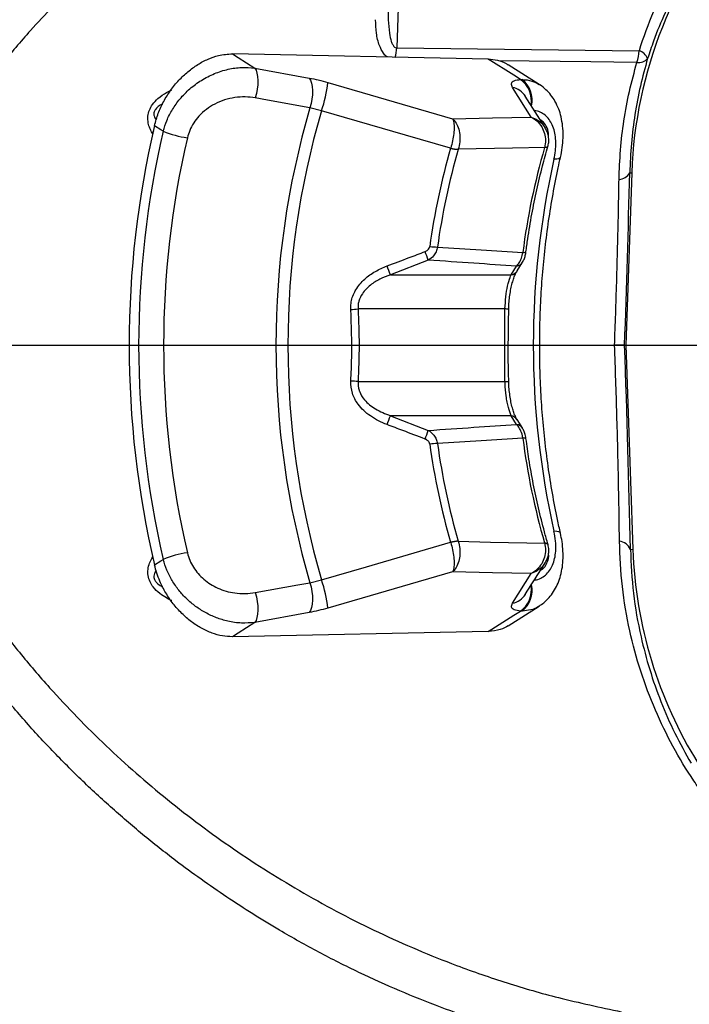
# Model space of a CAD drawing. Extents: x 0 to 16820, y 0 to 11880.
# Tile 68 of 84: x 10555 to 10726, y 6234 to 6485. Entities that reach past the tile are written whole.
import ezdxf

# ---------------------------------------------------------------- set-up
doc = ezdxf.new("R2010")
doc.units = 0
doc.header["$LTSCALE"] = 20
doc.layers.get('0').update_dxf_attribs({"linetype": 'CONTINUOUS'})
doc.styles.add('SLDTEXTSTYLE0', font='TXT', dxfattribs={"width": 0.605})
doc.dimstyles.new('SLDDIMSTYLE0', dxfattribs={"dimtxt": 100, "dimasz": 100, "dimexe": 0, "dimexo": 0.0625, "dimgap": 25, "dimtad": 1, "dimdec": 1, "dimrnd": 1e-09, "dimzin": 12, "dimtxsty": 'SLDTEXTSTYLE0', "dimsah": 1, "dimcen": 0, "dimazin": 3, "dimtfac": 1, "dimtofl": 0, "dimtmove": 0, "dimatfit": 3, "dimtolj": 1, "dimtzin": 12})
doc.dimstyles.new('SLDDIMSTYLE1', dxfattribs={"dimtxt": 100, "dimasz": 100, "dimexe": 0, "dimexo": 0.0625, "dimgap": 25, "dimtad": 1, "dimdec": 4, "dimlfac": 20, "dimzin": 12, "dimtxsty": 'SLDTEXTSTYLE0', "dimsah": 1, "dimcen": 0.09, "dimadec": 1, "dimazin": 3, "dimtfac": 1, "dimtofl": 0, "dimtmove": 0, "dimatfit": 3, "dimtolj": 1, "dimtzin": 12})

# ---------------------------------------------------------------- blocks, each defined once
blk = doc.blocks.new('_D_1')
at = {"color": 7, "linetype": 'CONTINUOUS'}
blk.add_line((11867.49, 8642.4), (8366, 6401.82), dxfattribs=at)
blk.add_solid([(11867.49, 8642.4), (11775.17, 8601.13), (11791.34, 8575.86)], dxfattribs=at)
at = {"color": 7, "linetype": 'CONTINUOUS', "insert": (9875.65, 7520.81), "char_height": 100, "attachment_point": 1, "rotation": 32.6149, "style": 'SLDTEXTSTYLE0'}
blk.add_mtext('R4157', dxfattribs=at)
blk = doc.blocks.new('_D_2')
at = {"color": 7, "linetype": 'CONTINUOUS'}
for p, q in [((4232.76, 7130.62), (3693.35, 7225.73)), ((8406, 6401.82), (13110.72, 6401.82))]:
    blk.add_line(p, q, dxfattribs=at)
blk.add_arc((8366, 6401.82), 4714.73, 0, 170, dxfattribs=at)
for points in [[(3722.9, 7220.52), (3756.05, 7316.05), (3726.56, 7321.58)], [(13080.72, 6401.82), (13094.66, 6501.97), (13064.66, 6501.66)]]:
    blk.add_solid(points, dxfattribs=at)
at = {"color": 7, "linetype": 'CONTINUOUS', "insert": (8646.6, 11239.4), "char_height": 100, "attachment_point": 1, "rotation": 355, "style": 'SLDTEXTSTYLE0'}
blk.add_mtext('170°', dxfattribs=at)
blk = doc.blocks.new('_D_3')
at = {"color": 7, "linetype": 'CONTINUOUS'}
for p, q in [((8406, 6401.82), (13085.4, 6401.82)), ((4232.76, 5673.02), (3718.3, 5582.3))]:
    blk.add_line(p, q, dxfattribs=at)
blk.add_arc((8366, 6401.82), 4689.4, 190, 0, dxfattribs=at)
for points in [[(13055.4, 6401.82), (13039.33, 6301.99), (13069.33, 6301.67)], [(3747.84, 5587.51), (3751.51, 5486.46), (3781, 5491.99)]]:
    blk.add_solid(points, dxfattribs=at)
at = {"color": 7, "linetype": 'CONTINUOUS', "insert": (8621.93, 1846.3), "char_height": 100, "attachment_point": 1, "rotation": 5, "style": 'SLDTEXTSTYLE0'}
blk.add_mtext('170°', dxfattribs=at)

msp = doc.modelspace()

# ---------------------------------------------------------------- linework, layer by layer
at = {"color": 8, "linetype": 'CONTINUOUS'}
for p, q in [((10651.9950343, 6496.2653889), (10651.3203098, 6477.3873611)), ((10651.3203098, 6477.3873611), (10712.917657, 6476.6560419)), ((10615.2225448, 6472.2610413), (10629.1013671, 6469.7170405)), ((10633.804412, 6468.5951544), (10665.5145599, 6459.3758284)), ((10685.4768706, 6459.8065129), (10680.7414008, 6467.3532246)), ((10682.7639056, 6469.3580194), (10683.215232, 6469.3627505)), ((10632.1791125, 6461.400695), (10629.2491866, 6462.1334969)), ((10589.3574668, 6455.4045944), (10589.1450359, 6455.7882695)), ((10688.9165355, 6452.0376807), (10688.93394, 6452.0997888)), ((10665.0250865, 6451.879829), (10665.0434447, 6451.9384204)), ((10666.9791652, 6451.6280963), (10666.9705821, 6451.5993594)), ((10710.5537368, 6445.6765576), (10711.0639526, 6445.6587395)), ((10659.3514396, 6423.4451315), (10649.7019244, 6419.7065475)), ((10649.7019244, 6419.7065475), (10680.4045154, 6419.7065475)), ((10680.4045154, 6419.7065475), (10681.8090392, 6421.9291674)), ((10678.8445426, 6411.0462925), (10641.486497, 6411.0462925)), ((10678.8445426, 6392.593298), (10678.8445426, 6411.0462925)), ((10641.486497, 6392.593298), (10678.8445426, 6392.593298)), ((10649.7019244, 6383.933043), (10659.3514396, 6380.194459)), ((10680.4045154, 6383.933043), (10649.7019244, 6383.933043)), ((10681.8090392, 6381.710423), (10680.4045154, 6383.933043)), ((10666.9705821, 6352.0402311), (10666.9791652, 6352.0114942)), ((10665.0250865, 6351.7597614), (10665.0434447, 6351.7011701)), ((10688.93394, 6351.5398017), (10688.9165355, 6351.6019097)), ((10710.7318355, 6349.9595), (10711.3433791, 6349.9808496)), ((10589.1450359, 6347.851321), (10589.35699, 6348.2360615)), ((10629.2491866, 6341.5060936), (10632.1791125, 6342.2388954)), ((10665.5145599, 6344.2637621), (10633.804412, 6335.044436)), ((10680.7414008, 6336.2863658), (10685.4768706, 6343.8330776)), ((10629.1013671, 6333.9225499), (10615.2225448, 6331.3785492)), ((10683.215232, 6334.2768399), (10682.7639056, 6334.2815711))]:
    msp.add_line(p, q, dxfattribs=at)
at = {"color": 7, "linetype": 'CONTINUOUS'}
for p, q in [((10674.5885326, 6474.550776), (10609.5457984, 6475.8666454)), ((10687.5282241, 6468.1018813), (10679.6892596, 6473.081)), ((10689.0281154, 6457.1284799), (10684.0151263, 6465.1080145)), ((10711.0639526, 6445.6587395), (10709.5330669, 6401.8197952)), ((10681.9537593, 6420.7161161), (10683.3301498, 6422.9181072)), ((10681.9058372, 6420.6837675), (10681.9361163, 6420.7315704)), ((10709.2448188, 6401.8197952), (10709.5330669, 6401.8197952)), ((10709.5330669, 6401.8197952), (10711.3433791, 6349.9808496)), ((10683.3504153, 6380.7181659), (10681.9375468, 6382.9263764)), ((10679.6894981, 6330.5585457), (10687.5282241, 6335.5381562)), ((10674.5885326, 6329.0888144), (10609.5457984, 6327.772945))]:
    msp.add_line(p, q, dxfattribs=at)
at = {"color": 8, "linetype": 'CONTINUOUS', "flags": 128}
for points in [[(10609.5457984, 6475.8666454), (10610.9908534, 6474.9488904), (10615.2225448, 6472.2610413)], [(10682.7639056, 6469.3580194), (10681.095214, 6470.4179762), (10674.5885326, 6474.550776)], [(10615.2225448, 6472.2610413), (10615.5489398, 6471.7150553), (10615.7971336, 6470.9889068), (10615.9580661, 6470.1093285), (10616.025777, 6469.1087155), (10615.9981204, 6468.0239259), (10615.8755733, 6466.8949096), (10615.6631423, 6465.7632558), (10615.368457, 6464.6706431)], [(10712.3967124, 6473.7001134), (10700.7020427, 6473.8436489), (10677.2209121, 6474.1308539)], [(10629.1013671, 6469.7170405), (10629.4272853, 6469.1715761), (10629.6752406, 6468.4462173), (10629.8364116, 6467.5676225), (10629.9043609, 6466.5681122), (10629.8769427, 6465.4844327), (10629.7551109, 6464.3564297), (10629.5431567, 6463.2255918), (10629.2491866, 6462.1334969)], [(10629.2491866, 6462.1334969), (10618.4309436, 6464.1108251), (10615.368457, 6464.6706431)], [(10665.0250865, 6451.879829), (10653.5726501, 6455.1986492), (10632.1791125, 6461.400695)], [(10665.5145599, 6459.3758284), (10675.6871654, 6459.5953001), (10685.4768706, 6459.8065129)], [(10591.9493152, 6456.2215096), (10591.3489772, 6456.6023386), (10589.7439433, 6457.6205722)], [(10589.5217372, 6456.1888611), (10589.4225551, 6456.0792594), (10589.1450359, 6455.7882695)], [(10688.93394, 6452.0997888), (10680.723281, 6451.9233851), (10666.9791652, 6451.6280963)], [(10689.7624446, 6452.3406847), (10689.7452785, 6452.2988124), (10689.6699382, 6452.2111936), (10689.5469142, 6452.1402119), (10689.3781139, 6452.0870781), (10689.166875, 6452.0527048), (10688.9165355, 6452.0376807)], [(10688.93394, 6452.0997888), (10689.1869022, 6452.1244763), (10689.401002, 6452.1683416), (10689.5721866, 6452.2306396), (10689.6975948, 6452.3103012), (10689.7755576, 6452.4059704), (10689.7953464, 6452.4569957)], [(10692.9527236, 6449.5697393), (10692.8599788, 6449.4143276), (10692.5378753, 6449.2337069), (10692.0071555, 6449.1172841), (10691.2878467, 6449.0695333)], [(10692.9532005, 6354.0674745), (10692.8599788, 6354.2252629), (10692.5378753, 6354.4058836), (10692.0071555, 6354.5223063), (10691.2878467, 6354.5700571)], [(10666.9791652, 6352.0114942), (10675.1903011, 6351.8350831), (10688.93394, 6351.5398017)], [(10632.1791125, 6342.2388954), (10643.6310722, 6345.5592392), (10665.0250865, 6351.7597614)], [(10688.9165355, 6351.6019097), (10689.166875, 6351.5868856), (10689.3781139, 6351.5525123), (10689.5469142, 6351.4993785), (10689.6699382, 6351.4283969), (10689.7452785, 6351.340778), (10689.7622062, 6351.3001761)], [(10688.93394, 6351.5398017), (10689.1869022, 6351.5151142), (10689.401002, 6351.4712489), (10689.5721866, 6351.4089508), (10689.6975948, 6351.3292892), (10689.7755576, 6351.23362), (10689.7953464, 6351.1824867)], [(10589.5217372, 6347.4507293), (10589.4225551, 6347.5603311), (10589.1450359, 6347.851321)], [(10589.7439433, 6346.0190183), (10591.3489772, 6347.0372519), (10591.9493152, 6347.4180809)], [(10685.4768706, 6343.8330776), (10675.6871654, 6344.0442903), (10665.5145599, 6344.2637621)], [(10615.368457, 6338.9689474), (10626.1867, 6340.9463464), (10629.2491866, 6341.5060936)], [(10629.2491866, 6341.5060936), (10629.5431567, 6340.4139987), (10629.7551109, 6339.2831607), (10629.8769427, 6338.1551577), (10629.9043609, 6337.0714782), (10629.8364116, 6336.0719679), (10629.6752406, 6335.1933731), (10629.4272853, 6334.4680144), (10629.1013671, 6333.9225499)], [(10615.368457, 6338.9689474), (10615.6631423, 6337.8763346), (10615.8755733, 6336.7446809), (10615.9981204, 6335.6156646), (10616.025777, 6334.5308749), (10615.9580661, 6333.530262), (10615.7971336, 6332.6506837), (10615.5489398, 6331.9245352), (10615.2225448, 6331.3785492)], [(10674.5885326, 6329.0888144), (10681.095214, 6333.2216142), (10682.7639056, 6334.2815711)], [(10615.2225448, 6331.3785492), (10610.9908534, 6328.6907001), (10609.5457984, 6327.772945)]]:
    msp.add_lwpolyline(points, dxfattribs=at)
at = {"color": 7, "linetype": 'CONTINUOUS'}
for centre, radius, start, end in [((8365.9969283, 6401.8197952), 4157, 190, 170), ((10820.9969283, 6441.8197952), 110, 138.434687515, 178), ((10828.1621575, 6401.8197952), 244.8760476, 166.826063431, 193.173936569), ((10821.2762945, 6353.8197952), 110, 182, 211.964010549)]:
    msp.add_arc(centre, radius, start, end, dxfattribs=at)
at = {"color": 8, "linetype": 'CONTINUOUS'}
for centre, radius, start, end in [((10640.0654636, 6477.8394136), 11.2639209, 345.211132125, 357.699942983), ((10701.7762275, 6477.0957073), 11.1501013, 342.269821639, 357.740154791), ((10712.8470607, 6476.6397797), 2.9739622, 261.290170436, 319.380090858), ((10711.8907769, 6473.305065), 3.5047866, 23.518217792, 72.962734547), ((10604.5773941, 6471.4170112), 29.3629265, 340.05480278, 354.485209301), ((10679.7388152, 6462.3568409), 5.0959816, 32.741572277, 78.653586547), ((10678.7357506, 6463.8459799), 6.82705, 351.501506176, 53.840959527), ((10678.9902941, 6464.0848818), 6.7606211, 347.838025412, 51.322701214), ((10835.1436177, 6401.8197952), 214.5466368, 163.672841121, 196.327158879), ((10835.9151199, 6401.8197952), 212.2692731, 163.698880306, 196.301119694), ((10826.0182502, 6401.8197952), 240.3077462, 166.915752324, 193.084247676), ((10601.1932533, 6478.0328439), 23.6893371, 247.032113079, 262.490829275), ((10824.9636881, 6401.8197952), 232.9129213, 166.915948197, 193.084051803), ((10856.5127867, 6403.2560443), 174.5512861, 163.771497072, 172.716475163), ((10831.739757, 6403.3470333), 173.6352891, 163.769039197, 172.194771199), ((10832.7604285, 6403.3351525), 172.6722526, 163.768835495, 172.194102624), ((10667.0724215, 6459.1935368), 7.5948603, 254.361408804, 269.231698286), ((10667.2469001, 6459.4905765), 7.8670374, 253.734599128, 268.049704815), ((10901.3099191, 6401.8197952), 215.2714766, 167.320974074, 192.679025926), ((10707.6611042, 6447.2745001), 3.3046549, 273.157994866, 331.0829468), ((10489.1021978, 6359.3445586), 181.9167056, 20.631866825, 21.370245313), ((10661.7938912, 6442.2068471), 15.4201349, 262.244933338, 269.607211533), ((10683.5893984, 6426.4615399), 1.0981375, 258.473414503, 302.882416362), ((10589.752105, 6399.0170087), 63.4195385, 19.040285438, 21.2215111), ((10681.4301245, 6424.1531172), 2.2559985, 279.669158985, 326.662380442), ((10680.0167812, 6421.9440956), 2.2708939, 279.830890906, 326.289833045), ((10637.204462, 6454.054557), 43.2209051, 273.23917234, 275.685805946), ((10678.8060767, 6404.2543877), 6.7920137, 81.606591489, 89.675509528), ((10637.204462, 6349.5850335), 43.2209051, 84.314194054, 86.760827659), ((10678.8064137, 6399.3792333), 6.7860424, 270.321931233, 278.397971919), ((10589.752105, 6404.6225817), 63.4195385, 338.7784889, 340.959714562), ((10680.0176756, 6381.6979553), 2.2683169, 32.550535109, 80.180757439), ((10489.1021978, 6444.2950318), 181.9167056, 338.629754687, 339.368133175), ((10681.4293456, 6379.4850769), 2.2575058, 33.260635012, 80.317306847), ((10683.5896486, 6377.1814028), 1.0949033, 57.023709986, 101.574469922), ((10856.5127867, 6400.3835462), 174.5512861, 187.283524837, 196.228502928), ((10661.7938912, 6361.4327434), 15.4201349, 90.392788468, 97.755066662), ((10831.739757, 6400.2925571), 173.6352891, 187.805228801, 196.230960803), ((10832.7604285, 6400.3044379), 172.6722526, 187.805897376, 196.231164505), ((10667.0724215, 6344.4460536), 7.5948603, 90.768301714, 105.638591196), ((10667.2469001, 6344.1490139), 7.8670374, 91.950295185, 106.265400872), ((10707.5568713, 6348.5803404), 3.4615717, 23.479445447, 83.475451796), ((10601.1932533, 6325.6067466), 23.6893371, 97.509170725, 112.967886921), ((10604.5773941, 6332.2225793), 29.3629265, 5.514790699, 19.94519722), ((10678.9432276, 6339.7050348), 6.6341193, 305.163621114, 9.219144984), ((10678.9930139, 6339.5526387), 6.7573056, 308.67026344, 11.956971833), ((10679.738716, 6341.2829852), 5.0962322, 281.346984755, 327.206582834)]:
    msp.add_arc(centre, radius, start, end, dxfattribs=at)
for centre, major_axis, ratio, start_param, end_param in [((10822.6936035, 6441.6894152), (114.8749938, -8.8275041), 0.999466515, 2.7245616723, 2.9098009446), ((10699.7521021, 6401.2102499), (6.7061637, 184.82566), 0.0511733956, 4.7175436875, 4.9572139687), ((10699.7521021, 6402.4293405), (-6.7061637, 184.82566), 0.0511733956, 4.4226859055, 4.7072342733)]:
    msp.add_ellipse(centre, major_axis=major_axis, ratio=ratio, start_param=start_param, end_param=end_param, dxfattribs=at)
for points, knots in [([(10517.1128226, 6434.5018154), (10517.1128226, 6434.5018564), (10517.1128132, 6439.2468513), (10523.6725683, 6447.2034553), (10529.4758929, 6459.7667352), (10537.489243, 6471.4985193), (10545.9330868, 6482.7597556), (10555.1948718, 6493.4576126), (10565.06281, 6503.5848633), (10576.4913609, 6514.0208215), (10589.6178396, 6524.5620633), (10604.5426855, 6535.0014745), (10620.1300431, 6544.4753488), (10636.2229637, 6553.0587332), (10647.3281798, 6557.9756252), (10652.8721763, 6560.4302584)], [0, 0, 0, 0, 0.0000006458, 0.0747758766, 0.1495582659, 0.2237835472, 0.2982288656, 0.372792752, 0.4473193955, 0.5216125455, 0.6170601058, 0.712788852, 0.8086615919, 0.9044791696, 1, 1, 1, 1]), ([(10657.4567271, 6549.5663582), (10653.0147433, 6547.6844243), (10644.1283039, 6543.9195092), (10631.1552995, 6537.4984225), (10618.3907806, 6530.4483134), (10605.9123655, 6522.689283), (10593.7791838, 6514.2131532), (10581.6411189, 6504.6701893), (10569.6617838, 6493.9509082), (10559.2709159, 6483.2105625), (10550.7593344, 6473.1748177), (10543.8837738, 6464.0972902), (10537.190861, 6454.0652519), (10530.769582, 6443.0261474), (10527.0601725, 6434.878274), (10525.1999808, 6430.792285)], [0, 0, 0, 0, 0.0790963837, 0.1582367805, 0.2373266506, 0.3183230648, 0.3993752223, 0.4803572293, 0.5720198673, 0.6636703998, 0.7262865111, 0.7889484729, 0.8515519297, 0.9255563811, 1, 1, 1, 1]), ([(10722.87807, 6492.9872228), (10721.7407635, 6490.7722804), (10719.457076, 6486.3247231), (10716.9252435, 6480.1455676), (10715.6001083, 6476.1850692), (10715.1044322, 6474.7036172)], [0, 0, 0, 0, 0.3830924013, 0.7692414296, 1, 1, 1, 1]), ([(10649.1650058, 6488.0604593), (10649.1504306, 6486.8814999), (10649.1213046, 6484.5255591), (10649.3730439, 6481.4842721), (10649.7902892, 6479.3626581), (10650.2571277, 6478.1991821), (10650.6641416, 6477.6335208), (10651.055119, 6477.411099), (10651.2601668, 6477.3927446), (10651.3203098, 6477.3873611)], [0, 0, 0, 0, 0.2927546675, 0.5850181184, 0.774175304, 0.8575328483, 0.9341426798, 0.9806832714, 1, 1, 1, 1]), ([(10648.978324, 6475.0688894), (10648.8966539, 6475.1135787), (10648.4956798, 6475.3329884), (10647.7326887, 6476.2558698), (10646.7456008, 6478.1678937), (10646.0730076, 6481.095613), (10645.9900424, 6483.3958425), (10645.9485007, 6484.5475926)], [0, 0, 0, 0, 0.03009889, 0.1477758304, 0.3764064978, 0.6877599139, 1, 1, 1, 1]), ([(10715.1044322, 6474.7036172), (10714.4583554, 6472.3649007), (10713.1637246, 6467.6785004), (10711.812299, 6460.4608925), (10710.8657605, 6453.1200598), (10710.6578837, 6448.1610399), (10710.5537368, 6445.6765576)], [0, 0, 0, 0, 0.2475641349, 0.4960774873, 0.7475334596, 1, 1, 1, 1]), ([(10591.9493152, 6456.2215096), (10592.2233092, 6457.1150251), (10592.8070887, 6459.0187745), (10594.251307, 6461.7847997), (10596.2163306, 6464.5491235), (10598.6981962, 6467.0647029), (10601.6699598, 6469.2642171), (10604.9626655, 6470.942802), (10608.427695, 6472.0332178), (10611.9048621, 6472.5300007), (10614.1166228, 6472.3506967), (10615.2225448, 6472.2610413)], [0, 0, 0, 0, 0.0897426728, 0.191208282, 0.2926842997, 0.4067617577, 0.520881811, 0.6416083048, 0.7623738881, 0.8811824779, 1, 1, 1, 1]), ([(10707.843156, 6443.9748636), (10707.9313272, 6446.4654112), (10708.1080316, 6451.4567263), (10709.0247028, 6458.9246495), (10710.3828059, 6466.3719551), (10711.7244712, 6471.253977), (10712.3967124, 6473.7001134)], [0, 0, 0, 0, 0.2474127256, 0.4958406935, 0.7473910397, 1, 1, 1, 1]), ([(10629.1013671, 6469.7170405), (10629.8589648, 6469.567418), (10631.3931606, 6469.2644205), (10632.9940527, 6468.8200775), (10633.804412, 6468.5951544)], [0, 0, 0, 0, 0.4938077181, 1, 1, 1, 1]), ([(10680.7414008, 6467.3532246), (10680.6020269, 6467.6925641), (10680.3160215, 6468.3889133), (10681.0159157, 6469.1179098), (10682.1812556, 6469.2779847), (10682.7639056, 6469.3580194)], [0, 0, 0, 0, 0.32215738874, 0.66109024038, 1, 1, 1, 1]), ([(10683.215232, 6469.3627505), (10684.0644924, 6469.2848626), (10685.630656, 6469.1412257), (10686.9299176, 6468.4259958), (10687.5246478, 6468.098603)], [0, 0, 0, 0, 0.54225525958, 1, 1, 1, 1]), ([(10589.1450359, 6455.7882695), (10588.9388532, 6456.1715586), (10588.5270859, 6456.9370247), (10588.0955846, 6458.3412087), (10587.978485, 6459.9178106), (10588.3807613, 6461.5889958), (10589.2728884, 6463.1757514), (10590.7826238, 6464.7428562), (10592.4833346, 6465.9214225), (10593.6746298, 6466.4837463), (10594.1129638, 6466.6906519)], [0, 0, 0, 0, 0.1104250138, 0.2205296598, 0.350333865, 0.4546407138, 0.5592030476, 0.6987744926, 0.8891648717, 1, 1, 1, 1]), ([(10615.368457, 6464.6706431), (10614.5194506, 6464.7841616), (10612.8217027, 6465.0111632), (10610.180418, 6464.8288185), (10607.5591389, 6464.2360502), (10605.0952625, 6463.22648), (10602.8831346, 6461.8305349), (10601.0636367, 6460.1912997), (10599.6507938, 6458.3409203), (10598.6440455, 6456.4677713), (10598.2718188, 6455.1596003), (10598.0974151, 6454.5466675)], [0, 0, 0, 0, 0.1232845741, 0.2465306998, 0.3694293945, 0.4922348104, 0.6049551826, 0.7175707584, 0.8156027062, 0.9136021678, 1, 1, 1, 1]), ([(10591.7662097, 6463.0910045), (10591.5777275, 6463.0077395), (10591.0532651, 6462.7760501), (10590.394728, 6462.2748597), (10589.9166923, 6461.6816857), (10589.7045563, 6461.2834661), (10589.5898363, 6460.8895482), (10589.5658134, 6460.4732833), (10589.6409885, 6460.0229889), (10589.8210282, 6459.5167611), (10590.0618452, 6459.2598991), (10590.1919318, 6459.1211452)], [0, 0, 0, 0, 0.1312924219, 0.3653286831, 0.4502509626, 0.5095349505, 0.5795099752, 0.6479791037, 0.7318221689, 0.8551333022, 1, 1, 1, 1]), ([(10685.4768706, 6459.8065129), (10685.4814012, 6459.8043371), (10685.9948724, 6459.5577458), (10687.0141477, 6458.8615401), (10688.2118326, 6457.4095885), (10688.9658871, 6455.671315), (10689.2665773, 6453.8418783), (10689.0457307, 6452.6852591), (10688.93394, 6452.0997888)], [0, 0, 0, 0, 0.0017591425, 0.1993708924, 0.4158347, 0.6125968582, 0.8039000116, 1, 1, 1, 1]), ([(10685.4768706, 6459.8065129), (10685.4820373, 6459.8049182), (10686.0728826, 6459.6225548), (10687.234095, 6459.0585977), (10688.4501602, 6458.0818786), (10688.870067, 6457.3004375), (10688.9811469, 6457.0937192)], [0, 0, 0, 0, 0.0035314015, 0.4038458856, 0.8422965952, 1, 1, 1, 1]), ([(10691.2878467, 6449.0695333), (10691.428364, 6449.7936913), (10691.7094067, 6451.2420487), (10691.8077545, 6453.337822), (10691.64998, 6455.2942749), (10691.2247275, 6457.0650733), (10690.5353278, 6458.5866528), (10689.6068813, 6459.8426167), (10688.4433221, 6460.7605424), (10687.3408162, 6461.3235927), (10686.5733173, 6461.4140165), (10686.3168193, 6461.4442362)], [0, 0, 0, 0, 0.1161136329, 0.2322339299, 0.3492930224, 0.4663756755, 0.5842782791, 0.7022053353, 0.8212289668, 0.9402547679, 1, 1, 1, 1]), ([(10665.5145599, 6459.3758284), (10665.5157529, 6459.3737199), (10665.6163799, 6459.1958811), (10665.8091113, 6458.6414683), (10665.9419507, 6457.3800368), (10665.8510029, 6455.6543001), (10665.5584463, 6453.7644144), (10665.215853, 6452.5497124), (10665.0434447, 6451.9384204)], [0, 0, 0, 0, 0.0018812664, 0.1586783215, 0.3781701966, 0.5867665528, 0.7920425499, 1, 1, 1, 1]), ([(10665.5145599, 6459.3758284), (10665.5175807, 6459.3734281), (10665.7727057, 6459.1707168), (10666.3343079, 6458.5574862), (10667.0024129, 6457.2099136), (10667.3788237, 6455.4094532), (10667.4091406, 6453.467716), (10667.1231088, 6452.2439491), (10666.9791652, 6451.6280963)], [0, 0, 0, 0, 0.0018790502, 0.1586931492, 0.3781712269, 0.5867723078, 0.792045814, 1, 1, 1, 1]), ([(10706.7004157, 6401.8197952), (10706.7981441, 6404.4869245), (10706.9940584, 6409.8336741), (10707.2322312, 6417.3846594), (10707.4309494, 6424.4455121), (10707.5926061, 6431.0132467), (10707.7333904, 6437.544675), (10707.8065305, 6441.829305), (10707.843156, 6443.9748636)], [0, 0, 0, 0, 0.186827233, 0.3745294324, 0.5296796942, 0.6853188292, 0.8424211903, 1, 1, 1, 1]), ([(10648.8710357, 6421.9732693), (10650.7416142, 6422.6800734), (10653.956793, 6423.8949392), (10657.1682209, 6425.1210209), (10658.5112525, 6425.6337731)], [0, 0, 0, 0, 0.5817961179, 1, 1, 1, 1]), ([(10658.5112525, 6425.6337731), (10658.7649644, 6425.7561947), (10659.1734302, 6425.9532886), (10659.585938, 6426.4383761), (10659.670987, 6426.765625), (10659.7131206, 6426.9277452)], [0, 0, 0, 0, 0.4527336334, 0.728882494, 1, 1, 1, 1]), ([(10661.6881801, 6426.7870745), (10661.5887392, 6426.3778098), (10661.3928803, 6425.5717222), (10660.6310195, 6424.34976), (10659.8302818, 6423.78366), (10659.3514396, 6423.4451315)], [0, 0, 0, 0, 0.293087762, 0.5772655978, 1, 1, 1, 1]), ([(10661.6881801, 6426.7870745), (10665.3902059, 6426.546916), (10672.6153356, 6426.0782062), (10679.8447651, 6425.6125916), (10683.3699657, 6425.3855495)], [0, 0, 0, 0, 0.5123819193, 1, 1, 1, 1]), ([(10681.8090392, 6421.9291674), (10682.0383147, 6422.1912745), (10682.5102623, 6422.7308036), (10683.0717625, 6423.9357642), (10683.2695508, 6424.8973589), (10683.3699657, 6425.3855495)], [0, 0, 0, 0, 0.3174683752, 0.6534864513, 1, 1, 1, 1]), ([(10639.6466209, 6410.902703), (10639.6457156, 6411.422734), (10639.6430195, 6412.9715212), (10640.2231425, 6414.6599797), (10641.3894172, 6416.7725142), (10643.0432464, 6418.6877117), (10645.8316775, 6420.679062), (10647.8569756, 6421.5414663), (10648.8710357, 6421.9732693)], [0, 0, 0, 0, 0.1012319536, 0.3014950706, 0.3374142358, 0.5720426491, 0.7857231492, 1, 1, 1, 1]), ([(10681.8090392, 6421.9291674), (10678.1738721, 6422.1735549), (10670.6854574, 6422.6769911), (10663.20209, 6423.1841614), (10659.3514396, 6423.4451315)], [0, 0, 0, 0, 0.4854388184, 1, 1, 1, 1]), ([(10649.7019244, 6419.7065475), (10648.8081734, 6419.3754309), (10647.0234669, 6418.7142335), (10644.5443594, 6417.1719554), (10642.6442523, 6415.2736985), (10641.7754332, 6413.4769568), (10641.4737095, 6412.1341463), (10641.4817136, 6411.4532274), (10641.486497, 6411.0462925)], [0, 0, 0, 0, 0.2240139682, 0.4473272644, 0.6804543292, 0.8414965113, 0.9052741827, 1, 1, 1, 1]), ([(10678.8445426, 6411.0462925), (10678.9034701, 6412.0933333), (10679.0218102, 6414.196035), (10679.5060549, 6417.0091972), (10680.0008578, 6418.7675275), (10680.3151027, 6419.4985487), (10680.4045154, 6419.7065475)], [0, 0, 0, 0, 0.2875849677, 0.5775376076, 0.8797959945, 1, 1, 1, 1]), ([(10639.6466209, 6392.7368874), (10639.742115, 6394.7345122), (10640.031335, 6400.7846531), (10639.8009427, 6406.8440123), (10639.6466209, 6410.902703)], [0, 0, 0, 0, 0.3301782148, 1, 1, 1, 1]), ([(10641.486497, 6411.0462925), (10641.6146387, 6407.979703), (10641.8716651, 6401.8287435), (10641.6151336, 6395.6777067), (10641.486497, 6392.593298)], [0, 0, 0, 0, 0.4985546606, 1, 1, 1, 1]), ([(10707.9502059, 6352.0194924), (10707.9177225, 6354.5091983), (10707.8526253, 6359.498609), (10707.7079848, 6367.3867112), (10707.5244981, 6375.6194484), (10707.2937191, 6384.2234535), (10707.0231678, 6392.9801187), (10706.8082026, 6398.8676806), (10706.7004157, 6401.8197952)], [0, 0, 0, 0, 0.1569544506, 0.3145392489, 0.4836021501, 0.653542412, 0.8262808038, 1, 1, 1, 1]), ([(10648.8710357, 6381.6663212), (10648.1320299, 6381.9710134), (10646.6546092, 6382.5801543), (10644.6618512, 6383.7807473), (10642.9071017, 6385.1865892), (10641.2453824, 6387.0407262), (10639.8193068, 6389.5653089), (10639.7042061, 6391.6792667), (10639.6466209, 6392.7368874)], [0, 0, 0, 0, 0.1555919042, 0.311059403, 0.4515511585, 0.5918231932, 0.7957876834, 1, 1, 1, 1]), ([(10641.486497, 6392.593298), (10641.5106469, 6391.8455728), (10641.5374978, 6391.0142177), (10642.0863864, 6389.4405259), (10642.9102847, 6388.1033756), (10644.3946287, 6386.6745051), (10646.5310054, 6385.1583835), (10648.3995415, 6384.4363237), (10649.7019244, 6383.933043)], [0, 0, 0, 0, 0.172576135, 0.191878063, 0.3887384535, 0.5306341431, 0.672848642, 1, 1, 1, 1]), ([(10680.4045154, 6383.933043), (10680.1593574, 6384.5617165), (10679.7930647, 6385.5010233), (10679.3863037, 6387.3633506), (10679.0616695, 6389.3442316), (10678.895211, 6391.1883636), (10678.8502902, 6392.4339297), (10678.8445426, 6392.593298)], [0, 0, 0, 0, 0.329648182, 0.4925303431, 0.6553046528, 0.9558967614, 1, 1, 1, 1]), ([(10658.5112525, 6378.0058174), (10656.6427036, 6378.7187644), (10653.431034, 6379.9441807), (10650.2156921, 6381.1584948), (10648.8710357, 6381.6663212)], [0, 0, 0, 0, 0.5817998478, 1, 1, 1, 1]), ([(10659.3514396, 6380.194459), (10663.20209, 6380.4554291), (10670.6854574, 6380.9625993), (10678.1738721, 6381.4660355), (10681.8090392, 6381.710423)], [0, 0, 0, 0, 0.5145611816, 1, 1, 1, 1]), ([(10659.3514396, 6380.194459), (10659.4735756, 6380.1218102), (10660.007702, 6379.8041019), (10660.7422878, 6379.1022259), (10661.4137019, 6378.0123172), (10661.5953422, 6377.2448004), (10661.6881801, 6376.8525159)], [0, 0, 0, 0, 0.10360343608, 0.45307950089, 0.72046420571, 1, 1, 1, 1]), ([(10683.3699657, 6378.2540409), (10683.3394765, 6378.4323099), (10683.2091485, 6379.1943321), (10682.7858732, 6380.4191158), (10682.2078183, 6381.3091645), (10681.8637162, 6381.6554061), (10681.8090392, 6381.710423)], [0, 0, 0, 0, 0.125514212, 0.5365184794, 0.9263539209, 1, 1, 1, 1]), ([(10659.7131206, 6376.7118452), (10659.6739809, 6376.8670512), (10659.5957023, 6377.1774605), (10659.2407053, 6377.6084323), (10658.8535114, 6377.8657689), (10658.5774326, 6377.9787372), (10658.5112525, 6378.0058174)], [0, 0, 0, 0, 0.2584183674, 0.5168322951, 0.8841777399, 1, 1, 1, 1]), ([(10683.3699657, 6378.2540409), (10679.8447651, 6378.0269988), (10672.6153356, 6377.5613843), (10665.3902059, 6377.0926744), (10661.6881801, 6376.8525159)], [0, 0, 0, 0, 0.4876180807, 1, 1, 1, 1]), ([(10525.5866958, 6371.8998915), (10525.7263331, 6371.5850526), (10527.3670679, 6367.8857045), (10530.752335, 6360.9097874), (10536.1582486, 6351.1780328), (10542.0728423, 6341.7503083), (10548.4726617, 6332.6066723), (10555.4483786, 6323.5997046), (10562.668494, 6315.1489298), (10570.0460815, 6307.2548891), (10577.3907488, 6300.0065994), (10585.0435293, 6293.034035), (10593.0190976, 6286.3240697), (10601.2796517, 6279.910523), (10609.8370591, 6273.7889471), (10618.6461123, 6267.9959805), (10627.7436761, 6262.513769), (10637.0916073, 6257.3767631), (10646.7044576, 6252.5872808), (10656.5160452, 6248.1892493), (10667.3982885, 6243.8371513), (10679.3568544, 6239.7129444), (10693.3122892, 6235.6537439), (10703.0735614, 6233.6187608), (10708.4196521, 6232.5042336)], [0, 0, 0, 0, 0.00436273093, 0.05126196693, 0.09799048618, 0.14472109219, 0.19125137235, 0.23809933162, 0.28750057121, 0.33036264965, 0.37322476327, 0.41648218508, 0.45974084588, 0.50348944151, 0.54723903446, 0.59138107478, 0.63552368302, 0.6804133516, 0.72530271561, 0.7705807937, 0.81586028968, 0.87320883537, 0.93055853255, 1, 1, 1, 1]), ([(10704.627843, 6221.8155859), (10701.0843964, 6222.5296528), (10693.9806066, 6223.9611915), (10683.4212342, 6226.7033556), (10672.8890674, 6229.893091), (10662.4275189, 6233.5710835), (10651.9998944, 6237.7463574), (10641.683474, 6242.4028732), (10631.4829432, 6247.5454823), (10620.2161926, 6253.8454968), (10608.0154539, 6261.5071091), (10596.4682225, 6269.7400427), (10586.6710638, 6277.4849318), (10578.4376097, 6284.5482594), (10570.45426, 6291.9851939), (10562.7330916, 6299.8044924), (10555.1632345, 6308.152943), (10547.8003542, 6317.0503051), (10540.7238612, 6326.4919106), (10534.0847703, 6336.3279507), (10527.9515717, 6346.5565848), (10522.316672, 6357.1407875), (10519.1096474, 6364.4300454), (10517.5069286, 6368.072871)], [0, 0, 0, 0, 0.0446146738, 0.0894420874, 0.1342704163, 0.1798130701, 0.225355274, 0.271632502, 0.3179102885, 0.3644263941, 0.4284566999, 0.4924864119, 0.5358988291, 0.5793118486, 0.6234142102, 0.6675156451, 0.7118517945, 0.7593621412, 0.8069044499, 0.8544105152, 0.9029297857, 0.9514889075, 1, 1, 1, 1]), ([(10686.3006068, 6342.1766756), (10686.4911142, 6342.197873), (10687.1958695, 6342.2762899), (10688.2637353, 6342.768942), (10689.4549297, 6343.6482242), (10690.4193149, 6344.8541601), (10691.1385926, 6346.3424129), (10691.6054453, 6348.0654713), (10691.7976019, 6349.9904133), (10691.7444333, 6352.165987), (10691.4475072, 6353.7293951), (10691.2878467, 6354.5700571)], [0, 0, 0, 0, 0.0442259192, 0.1636075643, 0.2820316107, 0.4004341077, 0.5173654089, 0.634274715, 0.7499066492, 0.8655220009, 1, 1, 1, 1]), ([(10666.9791652, 6352.0114942), (10667.1231088, 6351.3956414), (10667.4091406, 6350.1718745), (10667.3788237, 6348.2301373), (10667.0024129, 6346.4296768), (10666.3343079, 6345.0821043), (10665.7727057, 6344.4688737), (10665.5175807, 6344.2661623), (10665.5145599, 6344.2637621)], [0, 0, 0, 0, 0.20795418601, 0.41322769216, 0.62182877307, 0.84130685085, 0.99812094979, 1, 1, 1, 1]), ([(10729.4066859, 6287.5102757), (10728.5426583, 6288.7294369), (10725.7085289, 6292.7284529), (10721.4260693, 6299.8674865), (10716.887841, 6309.1740967), (10713.1932317, 6318.9921511), (10710.3562991, 6329.4809267), (10708.4323493, 6340.5169614), (10708.1114061, 6348.1737273), (10707.9502059, 6352.0194924)], [0, 0, 0, 0, 0.0653675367, 0.2144144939, 0.3634585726, 0.5168932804, 0.6703232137, 0.8344131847, 1, 1, 1, 1]), ([(10665.0434447, 6351.7011701), (10665.215853, 6351.089878), (10665.5584463, 6349.8751761), (10665.8510029, 6347.9852903), (10665.9419507, 6346.2595536), (10665.8091113, 6344.9981222), (10665.6163799, 6344.4437094), (10665.5157529, 6344.2658705), (10665.5145599, 6344.2637621)], [0, 0, 0, 0, 0.2079574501, 0.4132334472, 0.6218298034, 0.8413216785, 0.9981187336, 1, 1, 1, 1]), ([(10688.93394, 6351.5398017), (10689.0457307, 6350.9543314), (10689.2665773, 6349.7977121), (10688.9658871, 6347.9682755), (10688.2118326, 6346.2300019), (10687.0141477, 6344.7780503), (10685.9948724, 6344.0818446), (10685.4814012, 6343.8352533), (10685.4768706, 6343.8330776)], [0, 0, 0, 0, 0.1960999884, 0.3874031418, 0.5841653, 0.8006291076, 0.9982408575, 1, 1, 1, 1]), ([(10710.7318355, 6349.9595), (10710.9151513, 6346.2334034), (10711.2833737, 6338.7488785), (10713.1103594, 6328.5484391), (10715.5373726, 6319.3769848), (10718.4186878, 6311.2014089), (10721.894189, 6303.2225351), (10724.7309952, 6298.146809), (10726.1494113, 6295.6089227)], [0, 0, 0, 0, 0.1938200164, 0.3893218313, 0.5404495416, 0.6915825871, 0.8457898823, 1, 1, 1, 1]), ([(10594.1115333, 6336.933948), (10593.6632867, 6337.1505571), (10592.6244504, 6337.6525608), (10591.007812, 6338.7413929), (10589.5385643, 6340.1241394), (10588.5128551, 6341.7410338), (10588.0290734, 6343.3324104), (10588.0361196, 6344.9732352), (10588.4268503, 6346.5018337), (10588.9051948, 6347.4006541), (10589.1450359, 6347.851321)], [0, 0, 0, 0, 0.11337436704, 0.26275136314, 0.41989165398, 0.52083543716, 0.63168538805, 0.74210197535, 0.87069039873, 1, 1, 1, 1]), ([(10615.2225448, 6331.3785492), (10614.1042074, 6331.2884832), (10611.8676651, 6331.108362), (10608.5582193, 6331.5923567), (10605.4674358, 6332.5285692), (10602.7101136, 6333.8083198), (10600.1692005, 6335.4371209), (10597.890725, 6337.3458702), (10595.8757731, 6339.5494053), (10594.1751791, 6341.995137), (10592.8099382, 6344.6357059), (10592.2361921, 6346.4906142), (10591.9493152, 6347.4180809)], [0, 0, 0, 0, 0.1200945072, 0.2401747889, 0.3408494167, 0.4415028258, 0.5348520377, 0.6281856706, 0.720930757, 0.8136639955, 0.9068307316, 1, 1, 1, 1]), ([(10598.0974151, 6349.092923), (10598.2806871, 6348.4568037), (10598.6472326, 6347.1845606), (10599.5962984, 6345.3929015), (10600.8140651, 6343.760585), (10602.7820989, 6341.8234559), (10605.2274895, 6340.3061168), (10607.9329482, 6339.3131555), (10610.276583, 6338.807187), (10612.7936111, 6338.625861), (10614.5100942, 6338.8545745), (10615.368457, 6338.9689474)], [0, 0, 0, 0, 0.0897524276, 0.1795055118, 0.2697414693, 0.3600178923, 0.5453409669, 0.648006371, 0.7507191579, 0.875341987, 1, 1, 1, 1]), ([(10590.1926471, 6344.6195459), (10590.0164282, 6344.3697104), (10589.7328394, 6343.9676504), (10589.5807015, 6343.3513295), (10589.5756758, 6342.9139572), (10589.6277409, 6342.5690088), (10589.8062064, 6342.1386709), (10590.0547848, 6341.773266), (10590.6087813, 6341.1828516), (10591.215125, 6340.7422924), (10591.7005546, 6340.5625408), (10591.7948199, 6340.5276349)], [0, 0, 0, 0, 0.21978470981, 0.35369920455, 0.38402873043, 0.45901994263, 0.52614557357, 0.59938949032, 0.66730024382, 0.93539317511, 1, 1, 1, 1]), ([(10688.9730407, 6346.5320578), (10688.8643855, 6346.3301197), (10688.4465804, 6345.5536199), (10687.2338008, 6344.5811941), (10686.072883, 6344.0170354), (10685.4820373, 6343.8346722), (10685.4768706, 6343.8330776)], [0, 0, 0, 0, 0.1546572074, 0.5946935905, 0.996455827, 1, 1, 1, 1]), ([(10633.804412, 6335.044436), (10633.0139375, 6334.8247752), (10631.4131335, 6334.3799363), (10629.8783015, 6334.0762675), (10629.1013671, 6333.9225499)], [0, 0, 0, 0, 0.4937984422, 1, 1, 1, 1]), ([(10682.7639056, 6334.2815711), (10682.1812556, 6334.3616058), (10681.0159157, 6334.5216807), (10680.3160215, 6335.2506772), (10680.6020269, 6335.9470263), (10680.7414008, 6336.2863658)], [0, 0, 0, 0, 0.33890975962, 0.67784261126, 1, 1, 1, 1]), ([(10687.51678, 6335.5623855), (10687.4566836, 6335.5135205), (10686.8477198, 6335.0183653), (10685.4193077, 6334.5127735), (10683.9499345, 6334.3554856), (10683.215232, 6334.2768399)], [0, 0, 0, 0, 0.0519031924, 0.5259413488, 1, 1, 1, 1])]:
    msp.add_open_spline(points, degree=3, knots=knots, dxfattribs=at)
at = {"color": 7, "linetype": 'CONTINUOUS'}
for points, knots in [([(10589.7305919, 6457.6289988), (10590.0234649, 6458.6789301), (10590.6091953, 6460.7787366), (10592.0211443, 6463.8099969), (10593.7867802, 6466.6401242), (10595.8733017, 6469.1985101), (10598.211532, 6471.405635), (10600.7274005, 6473.2318162), (10603.3438308, 6474.600881), (10606.3529174, 6475.6737163), (10608.3683609, 6475.795499), (10609.5457984, 6475.8666454)], [0, 0, 0, 0, 0.106114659, 0.2122236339, 0.3183537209, 0.4244890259, 0.5303987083, 0.6363094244, 0.7431151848, 0.8499259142, 1, 1, 1, 1]), ([(10674.5885326, 6474.550776), (10675.390817, 6474.4766241), (10676.9953611, 6474.3283224), (10678.6873332, 6473.7547042), (10679.4742827, 6473.1669503), (10679.6561195, 6473.0311407)], [0, 0, 0, 0, 0.434695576, 0.8693777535, 1, 1, 1, 1]), ([(10692.9317428, 6449.5743623), (10692.9865463, 6449.7864862), (10693.2517991, 6450.8131793), (10693.5025852, 6452.6724181), (10693.6669572, 6455.1297224), (10693.546522, 6457.5479087), (10693.1674971, 6459.7953364), (10692.5201666, 6461.9129884), (10691.6460216, 6463.7697715), (10690.5496998, 6465.4214699), (10689.2510944, 6466.8108198), (10688.2298576, 6467.7032796), (10687.587053, 6468.0499915), (10687.5174953, 6468.0875091)], [0, 0, 0, 0, 0.0290969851, 0.1408312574, 0.2539243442, 0.369784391, 0.4846829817, 0.5870379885, 0.6984675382, 0.7947361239, 0.8881464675, 0.9878963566, 1, 1, 1, 1]), ([(10689.8990585, 6454.8729172), (10689.9095082, 6454.9657759), (10690.0049156, 6455.8135887), (10689.565162, 6457.1219617), (10688.7851648, 6458.4437216), (10688.0533902, 6458.9517271), (10687.7504302, 6459.1620451)], [0, 0, 0, 0, 0.0433901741, 0.3961584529, 0.7500051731, 1, 1, 1, 1]), ([(10689.7908164, 6452.4623564), (10689.875173, 6452.8662688), (10690.0465572, 6453.6868828), (10689.9319982, 6454.9563119), (10689.6059626, 6456.1309096), (10689.2043657, 6456.8063954), (10689.0209628, 6457.1148789)], [0, 0, 0, 0, 0.2548722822, 0.5178145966, 0.779793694, 1, 1, 1, 1]), ([(10684.1855956, 6425.5397076), (10684.3341871, 6426.6441073), (10684.7662924, 6429.8557109), (10685.6464773, 6435.1268803), (10686.8994255, 6441.3119789), (10688.2693357, 6447.0584828), (10689.2972453, 6450.6948897), (10689.762683, 6452.3414558)], [0, 0, 0, 0, 0.1204452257, 0.3502557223, 0.5800635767, 0.8098526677, 1, 1, 1, 1]), ([(10692.9539157, 6354.0649748), (10692.6971619, 6355.2225778), (10691.949096, 6358.5953149), (10690.8696342, 6364.2542031), (10689.7887306, 6371.0563767), (10688.9260784, 6377.9235944), (10688.2806936, 6384.8399672), (10687.8539761, 6391.7914675), (10687.647098, 6398.7637293), (10687.6610973, 6405.7422955), (10687.8949437, 6412.7127055), (10688.3488543, 6419.6605226), (10689.0215643, 6426.5712466), (10689.9107688, 6433.4310477), (10691.0183855, 6440.224039), (10692.0663278, 6445.5957389), (10692.757049, 6448.6921023), (10692.9539157, 6449.5746157)], [0, 0, 0, 0, 0.0375312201, 0.1093491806, 0.1811781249, 0.2530129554, 0.3248518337, 0.3966943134, 0.468538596, 0.5403833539, 0.6122270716, 0.6840678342, 0.755904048, 0.8277342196, 0.8995576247, 0.9713723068, 1, 1, 1, 1]), ([(10683.3010627, 6422.9241627), (10683.4031047, 6423.0850922), (10683.6842247, 6423.5284438), (10683.9568359, 6424.3411263), (10684.1322725, 6425.0816724), (10684.1762556, 6425.4881488), (10684.1820193, 6425.5414157)], [0, 0, 0, 0, 0.2127645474, 0.5861542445, 0.9457673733, 1, 1, 1, 1]), ([(10679.8098994, 6410.973274), (10679.816313, 6411.3037442), (10679.8342754, 6412.2292892), (10679.9691397, 6413.7341573), (10680.2001101, 6415.4167257), (10680.5136124, 6416.9692627), (10680.8868878, 6418.3437151), (10681.297306, 6419.4877292), (10681.6641132, 6420.2876481), (10681.848022, 6420.5729067), (10681.9139434, 6420.6751565)], [0, 0, 0, 0, 0.0780369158, 0.2185573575, 0.3589960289, 0.4990724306, 0.640174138, 0.7804232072, 0.9212936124, 1, 1, 1, 1]), ([(10679.8056079, 6392.6674601), (10679.8007022, 6392.7998306), (10679.680756, 6396.0363293), (10679.6503253, 6402.1434145), (10679.7564176, 6408.1114968), (10679.8072768, 6410.9725196)], [0, 0, 0, 0, 0.02171852, 0.5310242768, 1, 1, 1, 1]), ([(10709.2448188, 6401.8197952), (10709.0902791, 6401.8197952), (10708.8026739, 6401.8197952), (10707.5634287, 6401.8197952), (10706.8229313, 6401.8197952), (10706.7139423, 6401.8197952), (10706.7004157, 6401.8197952)], [0, 0, 0, 0, 0.4988432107, 0.9283693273, 0.9911099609, 1, 1, 1, 1]), ([(10681.9158508, 6382.9589205), (10681.8442914, 6383.0719986), (10681.6592709, 6383.3643681), (10681.2958125, 6384.1580961), (10680.8959068, 6385.2675311), (10680.5226474, 6386.6356642), (10680.2053621, 6388.1861986), (10679.9735839, 6389.8719988), (10679.8351334, 6391.3891981), (10679.8164946, 6392.3237097), (10679.809661, 6392.6663351)], [0, 0, 0, 0, 0.0843690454, 0.2181407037, 0.3561841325, 0.4972945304, 0.6375819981, 0.7793630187, 0.9191065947, 1, 1, 1, 1]), ([(10684.1717673, 6378.0946469), (10684.1369309, 6378.3514107), (10684.0509491, 6378.9851426), (10683.7870075, 6379.8738013), (10683.4624631, 6380.4431792), (10683.3077384, 6380.7146268)], [0, 0, 0, 0, 0.2627569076, 0.6485236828, 1, 1, 1, 1]), ([(10689.762683, 6351.2981346), (10689.465007, 6352.3388446), (10688.5991771, 6355.3658869), (10687.3208997, 6360.4676841), (10686.0050042, 6366.6264401), (10684.9544774, 6372.5091222), (10684.425226, 6376.3574612), (10684.1855956, 6378.0998828)], [0, 0, 0, 0, 0.1203939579, 0.3501817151, 0.580001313, 0.8098361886, 1, 1, 1, 1]), ([(10687.5170184, 6335.5619757), (10687.9283109, 6335.8324584), (10688.8618227, 6336.4463737), (10690.1006521, 6337.6924901), (10691.2557593, 6339.2171888), (10692.1870002, 6340.9484878), (10692.896474, 6342.8487674), (10693.3822014, 6344.9215286), (10693.6281815, 6347.1582145), (10693.6279269, 6349.5052635), (10693.4138645, 6351.8278767), (10693.0915992, 6353.354124), (10692.9417564, 6354.063779)], [0, 0, 0, 0, 0.0750481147, 0.1703369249, 0.2676997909, 0.3664805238, 0.4668655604, 0.5726069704, 0.6803480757, 0.7912450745, 0.9029358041, 1, 1, 1, 1]), ([(10689.0047504, 6346.5140274), (10689.1733998, 6346.7849532), (10689.5716073, 6347.4246512), (10689.9071417, 6348.5599747), (10690.0537423, 6349.8713695), (10689.8829584, 6350.7312901), (10689.7943927, 6351.1772303)], [0, 0, 0, 0, 0.1951802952, 0.4608511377, 0.7204065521, 1, 1, 1, 1]), ([(10687.8686858, 6344.6748739), (10688.0573676, 6344.7622423), (10688.795331, 6345.1039534), (10689.5684164, 6346.4980681), (10690.0454051, 6348.0129257), (10689.9218641, 6348.967176), (10689.913602, 6349.0309937)], [0, 0, 0, 0, 0.1418075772, 0.5546312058, 0.970214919, 1, 1, 1, 1]), ([(10609.5457984, 6327.772945), (10608.7064123, 6327.8071047), (10607.0277124, 6327.8754211), (10604.3677859, 6328.6226646), (10601.7024947, 6329.8386892), (10599.1016042, 6331.5219943), (10596.6590062, 6333.6361975), (10594.4494802, 6336.1051986), (10592.5661467, 6338.8773069), (10590.8439447, 6342.1755506), (10590.1341592, 6344.620469), (10589.7305919, 6346.0105917)], [0, 0, 0, 0, 0.1078720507, 0.2157347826, 0.3236212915, 0.4315086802, 0.539041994, 0.6465728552, 0.753094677, 0.8596154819, 1, 1, 1, 1]), ([(10684.0127422, 6338.5311662), (10685.3460762, 6340.657359), (10687.013606, 6343.3164751), (10688.6870186, 6345.9767236), (10689.0223933, 6346.5098737)], [0, 0, 0, 0, 0.79958633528, 1, 1, 1, 1]), ([(10679.6880675, 6330.560915), (10679.0273324, 6330.1964171), (10677.5009735, 6329.3543934), (10675.6425026, 6329.1849236), (10674.5885326, 6329.0888144)], [0, 0, 0, 0, 0.4328832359, 1, 1, 1, 1])]:
    msp.add_open_spline(points, degree=3, knots=knots, dxfattribs=at)

# ---------------------------------------------------------------- dimensions: what is measured, and where the dimension line sits
for base, line1, line2, picture, middle in [((8776.9122976, 11098.6039576), ((7345.1676267, 6401.8197952), (8365.9969283, 6401.8197952)), ((4272.1510991, 7123.6752698), (6796.21337, 6678.6149904)), '_D_2', (8776.9122976, 11098.6039576)), ((8774.7050665, 1730.2643988), ((4272.1510991, 5679.9643207), (6796.21337, 6125.0246)), ((7345.1676267, 6401.8197952), (8365.9969283, 6401.8197952)), '_D_3', (8774.7050665, 1730.2643988))]:
    dim = msp.add_angular_dim_2l(base=base, line1=line1, line2=line2, dimstyle='SLDDIMSTYLE1', dxfattribs=at)
    dim.commit()
    dim.dimension.update_dxf_attribs({"geometry": picture, "text_midpoint": middle, "dimtype": 162})
dim = msp.add_radius_dim(center=(8365.9969283, 6401.8197952), mpoint=(11867.4903821, 8642.3984244), dimstyle='SLDDIMSTYLE0', dxfattribs=at)
dim.commit()
dim.dimension.update_dxf_attribs({"geometry": '_D_1', "text_midpoint": (10116.7438552, 7522.1093098), "dimtype": 164})

doc.saveas('drawing.dxf')
